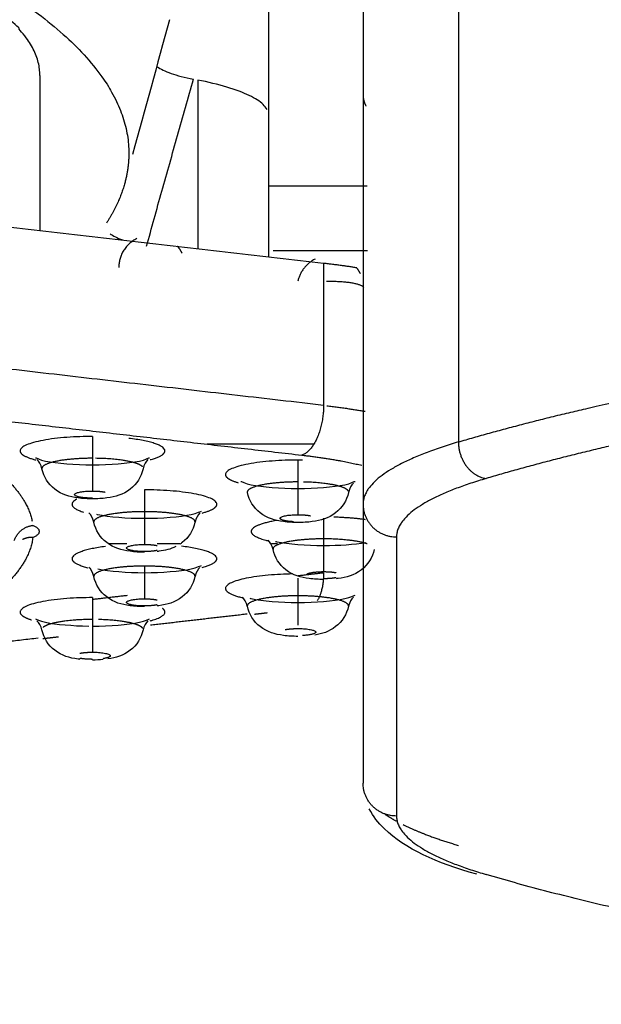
# Model space of a CAD drawing. Header units: millimetres. Extents: x 4946 to 6276, y -4769 to -3439.
# Tile 109 of 195: x 6044 to 6049, y -4070 to -4061. Entities that reach past the tile are written whole.
import ezdxf

# ---------------------------------------------------------------- set-up
doc = ezdxf.new("R2010")
doc.units = ezdxf.units.MM
doc.layers.add('ROXX_NEOmini_FIXTURE', color=7, linetype='Continuous', true_color=0x000000)

msp = doc.modelspace()

# ---------------------------------------------------------------- linework, layer by layer
at = {"layer": 'ROXX_NEOmini_FIXTURE', "color": 18, "lineweight": -3, "true_color": 0x000000}
for points, degree in [([(6047.7938, -4058.4881), (6047.7938, -4061.5748), (6047.7938, -4064.6616)], 2), ([(6046.9382, -4059.0457), (6046.9382, -4062.1325), (6046.9382, -4065.2193)], 2), ([(6046.0882, -4059.109), (6046.0882, -4060.4181), (6046.0882, -4061.7271)], 2), ([(6045.201, -4060.8747), (6045.0908, -4061.2772), (6044.9806, -4061.6797), (6044.8703, -4062.0822)], 3), ([(6045.0911, -4061.2962), (6045.1196, -4061.3172), (6045.2045, -4061.3578), (6045.3368, -4061.3923), (6045.4162, -4061.4081)], 3), ([(6044.0382, -4061.375), (6044.0382, -4062.0694), (6044.0382, -4062.7637)], 2), ([(6044.9951, -4062.907), (6045.0407, -4062.7428), (6045.1313, -4062.4127), (6045.2743, -4061.9138), (6045.3687, -4061.5772), (6045.4162, -4061.4081)], 3), ([(6045.4542, -4061.4157), (6045.4542, -4062.1712), (6045.4542, -4062.9267)], 2), ([(6046.0882, -4061.7271), (6046.0882, -4062.3634), (6046.0882, -4062.9997)], 2), ([(6039.9336, -4062.2912), (6043.2588, -4062.674), (6046.584, -4063.0567)], 2), ([(6046.9758, -4062.3677), (6046.532, -4062.3677), (6046.0882, -4062.3677)], 2), ([(6044.6681, -4062.7943), (6044.6938, -4062.8131), (6044.7312, -4062.8315), (6044.7782, -4062.8489)], 3), ([(6046.9776, -4062.9471), (6046.5547, -4062.9471), (6046.1317, -4062.9471)], 2), ([(6046.584, -4063.0567), (6046.584, -4063.695), (6046.584, -4064.3333)], 2), ([(6046.584, -4064.3333), (6043.4883, -4063.977), (6040.3926, -4063.6206)], 2), ([(6042.5142, -4064.3335), (6044.452, -4064.5565), (6046.3898, -4064.7796)], 2), ([(6045.5391, -4064.6785), (6046.0184, -4064.6785), (6046.4977, -4064.6785)], 2), ([(6044.0563, -4064.9021), (6044.0482, -4064.865), (6044.0289, -4064.8357), (6044.0121, -4064.8196)], 3), ([(6045.008, -4064.8196), (6044.9912, -4064.8357), (6044.9719, -4064.865), (6044.9639, -4064.9021)], 3), ([(6046.8513, -4065.0318), (6046.8345, -4065.0479), (6046.8152, -4065.0772), (6046.8071, -4065.1143)], 3), ([(6046.9382, -4065.2193), (6046.9382, -4066.4707), (6046.9382, -4067.722)], 2), ([(6044.5224, -4065.3809), (6044.5144, -4065.3438), (6044.4951, -4065.3145), (6044.4783, -4065.2984)], 3), ([(6045.4742, -4065.2984), (6045.4574, -4065.3145), (6045.4381, -4065.3438), (6045.43, -4065.3809)], 3), ([(6046.1302, -4065.6248), (6046.1221, -4065.5877), (6046.1028, -4065.5584), (6046.086, -4065.5422)], 3), ([(6047.2382, -4065.5132), (6047.2382, -4066.7646), (6047.2382, -4068.016)], 2), ([(6044.8173, -4065.5757), (6044.738, -4065.5757), (6044.6586, -4065.5757)], 2), ([(6045.2949, -4065.5757), (6045.1921, -4065.5757), (6045.0894, -4065.5757)], 2), ([(6046.1696, -4065.5757), (6046.1432, -4065.5757), (6046.1167, -4065.5757)], 2), ([(6046.584, -4065.5898), (6046.7227, -4065.5898), (6046.8616, -4065.5795), (6046.9634, -4065.563)], 3), ([(6044.5224, -4065.8687), (6044.5144, -4065.8316), (6044.4951, -4065.8022), (6044.4783, -4065.7861)], 3), ([(6044.5592, -4065.8003), (6044.6627, -4065.8205), (6044.8195, -4065.8337), (6044.9762, -4065.8337)], 3), ([(6045.4742, -4065.7861), (6045.4573, -4065.8022), (6045.438, -4065.8316), (6045.43, -4065.8687)], 3), ([(6046.584, -4065.8361), (6046.4697, -4065.8493), (6046.3553, -4065.8624)], 2), ([(6044.8209, -4066.0391), (6044.6665, -4066.0568), (6044.5121, -4066.0746)], 2), ([(6045.8995, -4066.1353), (6045.8915, -4066.0982), (6045.8722, -4066.0689), (6045.8554, -4066.0527)], 3), ([(6046.8513, -4066.0527), (6046.8345, -4066.0689), (6046.8152, -4066.0982), (6046.8071, -4066.1353)], 3), ([(6045.8974, -4066.2055), (6045.4635, -4066.2554), (6045.0295, -4066.3054)], 2), ([(6046.0766, -4066.1952), (6046.0202, -4066.2017), (6045.9638, -4066.2082)], 2), ([(6044.0563, -4066.3475), (6044.0482, -4066.3104), (6044.0289, -4066.281), (6044.0121, -4066.2649)], 3), ([(6045.008, -4066.2649), (6044.9912, -4066.281), (6044.9719, -4066.3104), (6044.9639, -4066.3475)], 3), ([(6044.0215, -4066.4214), (6043.4304, -4066.4895), (6042.8393, -4066.5575)], 2), ([(6044.2046, -4066.4107), (6044.1347, -4066.4187), (6044.0649, -4066.4268)], 2), ([(6044.6047, -4066.6127), (6044.5733, -4066.6157), (6044.5419, -4066.6172), (6044.5101, -4066.6171)], 3)]:
    msp.add_open_spline(points, degree=degree, dxfattribs=at)
for points, weights in [([(6044.0382, -4061.375), (6044.0382, -4059.7212), (6036.2325, -4059.1614)], [1, 0.802774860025, 0.962938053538]), ([(6042.4829, -4059.9796), (6044.8363, -4060.9736), (6044.8363, -4062.0728)], [1, 0.975788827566, 1]), ([(6046.9382, -4061.5485), (6046.9382, -4061.599), (6046.9638, -4061.6493)], [1, 0.992481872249, 0.987548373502]), ([(6044.8363, -4062.0728), (6044.8363, -4062.2066), (6044.7997, -4062.3402)], [1, 0.999628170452, 1]), ([(6044.7997, -4062.3402), (6044.7504, -4062.5201), (6044.635, -4062.6988)], [1, 0.999325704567, 1]), ([(6044.9074, -4062.8375), (6044.7458, -4062.9199), (6044.7458, -4063.0984)], [0.873837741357, 0.799050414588, 1]), ([(6045.3142, -4062.967), (6045.2973, -4062.9338), (6045.2724, -4062.9058)], [0.876110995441, 0.858478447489, 0.85462869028]), ([(6046.5074, -4063.0217), (6046.3833, -4063.0849), (6046.353, -4063.2187)], [0.873837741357, 0.815255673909, 0.92586110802]), ([(6046.584, -4063.0567), (6046.739, -4063.0746), (6046.8784, -4063.0969)], [1, 0.9797790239, 0.965662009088]), ([(6046.9142, -4063.1512), (6046.8994, -4063.1221), (6046.8784, -4063.0969)], [0.876110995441, 0.86064073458, 0.855780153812]), ([(6046.6458, -4063.2227), (6046.6273, -4063.2227), (6046.609, -4063.2232)], [1, 0.975113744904, 0.954456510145]), ([(6046.9443, -4063.2765), (6046.9169, -4063.2227), (6046.6458, -4063.2227)], [0.961778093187, 0.727660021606, 1]), ([(6047.7938, -4064.6616), (6049.0774, -4064.2824), (6050.8382, -4063.9891)], [1, 0.990142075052, 1]), ([(6046.584, -4064.3333), (6046.584, -4064.7128), (6046.3898, -4064.7796)], [1, 0.707140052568, 1]), ([(6046.613, -4064.3367), (6046.7963, -4064.3585), (6046.9565, -4064.3866)], [0.996179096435, 0.972932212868, 0.958240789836]), ([(6051.0712, -4064.3222), (6049.3174, -4064.6124), (6048.0425, -4064.989)], [1, 0.989907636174, 1]), ([(6044.5101, -4064.612), (6044.5101, -4064.6445), (6044.5101, -4064.8078)], [1, 0.774573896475, 1]), ([(6047.7938, -4064.6616), (6046.9382, -4064.9143), (6046.9382, -4065.2193)], [1, 0.956262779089, 1]), ([(6047.7938, -4064.6616), (6047.7938, -4064.9556), (6048.0425, -4064.989)], [1, 0.707106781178, 1]), ([(6044.5101, -4064.8078), (6044.5101, -4065.0528), (6044.5101, -4065.1016)], [1, 0.774586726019, 1]), ([(6046.3961, -4064.8244), (6046.3747, -4064.8241), (6046.3533, -4064.8241)], [0.974326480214, 0.98654515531, 1]), ([(6046.3533, -4064.8241), (6046.3534, -4064.8567), (6046.3534, -4065.02)], [1, 0.774575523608, 1]), ([(6046.3898, -4064.7796), (6046.7005, -4064.8153), (6046.9264, -4064.8709)], [1, 0.952698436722, 0.938780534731]), ([(6043.7434, -4064.9995), (6043.9317, -4065.1845), (6043.9686, -4065.3731)], [1, 0.99643610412, 0.999363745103]), ([(6046.3534, -4065.02), (6046.3533, -4065.265), (6046.3533, -4065.3138)], [1, 0.774587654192, 1]), ([(6048.0425, -4064.989), (6047.2382, -4065.2266), (6047.2382, -4065.5132)], [1, 0.956262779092, 1]), ([(6044.5101, -4065.1016), (6044.5764, -4065.1016), (6044.6233, -4065.111)], [1, 0.923878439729, 1]), ([(6044.9762, -4065.0908), (6044.9762, -4065.1233), (6044.9762, -4065.2866)], [1, 0.774573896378, 1]), ([(6044.9762, -4065.2866), (6044.9762, -4065.5316), (6044.9762, -4065.5804)], [1, 0.774586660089, 1]), ([(6046.9382, -4065.2193), (6046.9382, -4065.5132), (6047.2382, -4065.5132)], [1, 0.707106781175, 1]), ([(6046.3533, -4065.3138), (6046.4196, -4065.3138), (6046.4665, -4065.3231)], [1, 0.923878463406, 1]), ([(6046.584, -4065.346), (6046.584, -4065.3972), (6046.584, -4065.5305)], [0.942940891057, 0.808086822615, 1]), ([(6046.9615, -4065.3587), (6046.8327, -4065.3404), (6046.6761, -4065.3359)], [0.85944333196, 0.877174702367, 0.948285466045]), ([(6043.8066, -4065.546), (6043.8532, -4065.4211), (6043.9743, -4065.41)], [0.935773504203, 0.804859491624, 1]), ([(6043.9743, -4065.5184), (6044.0997, -4065.4642), (6043.9743, -4065.41)], [1, 0.908233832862, 1]), ([(6043.9743, -4065.5184), (6043.9502, -4065.7258), (6043.7434, -4065.929)], [1, 0.996086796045, 1]), ([(6043.9743, -4065.5184), (6043.9245, -4065.5139), (6043.8817, -4065.5374)], [1, 0.964385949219, 1]), ([(6046.584, -4065.5305), (6046.584, -4065.7755), (6046.584, -4065.8243)], [1, 0.774587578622, 1]), ([(6044.9762, -4065.5804), (6045.0425, -4065.5804), (6045.0894, -4065.5898)], [1, 0.923874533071, 1]), ([(6045.0894, -4065.6349), (6045.0439, -4065.644), (6044.9795, -4065.6442)], [1, 0.925941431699, 0.995978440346]), ([(6044.9762, -4065.7744), (6044.9762, -4066.0193), (6044.9762, -4066.0681)], [1, 0.774629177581, 1]), ([(6046.3533, -4065.8839), (6046.3533, -4065.9439), (6046.3533, -4066.041)], [0.898030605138, 0.852436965, 1]), ([(6046.4349, -4065.8446), (6046.4747, -4065.8243), (6046.584, -4065.8243)], [0.890907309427, 0.779596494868, 1]), ([(6046.584, -4065.8361), (6046.584, -4065.9946), (6046.5265, -4066.0862)], [1, 0.873062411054, 0.895186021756]), ([(6046.584, -4065.8243), (6046.6503, -4065.8243), (6046.6972, -4065.8336)], [1, 0.923878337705, 1]), ([(6046.6972, -4065.8788), (6046.6503, -4065.8881), (6046.584, -4065.8881)], [1, 0.923878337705, 1]), ([(6044.5101, -4066.0573), (6044.5101, -4066.0899), (6044.5101, -4066.2532)], [1, 0.774535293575, 1]), ([(6044.9762, -4066.0681), (6045.0425, -4066.0681), (6045.0894, -4066.0775)], [1, 0.923876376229, 1]), ([(6046.3533, -4066.041), (6046.3533, -4066.2205), (6046.3533, -4066.3052)], [1, 0.824296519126, 0.92255782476]), ([(6045.0894, -4066.1226), (6045.0425, -4066.132), (6044.9762, -4066.132)], [1, 0.923876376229, 1]), ([(6044.5101, -4066.2532), (6044.5101, -4066.4981), (6044.5101, -4066.5469)], [1, 0.77462914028, 1]), ([(6046.2401, -4066.3441), (6046.287, -4066.3348), (6046.3533, -4066.3348)], [1, 0.923879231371, 1]), ([(6044.3969, -4066.5563), (6044.4437, -4066.5469), (6044.5101, -4066.5469)], [1, 0.923879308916, 1]), ([(6044.5101, -4066.6108), (6044.4438, -4066.6108), (6044.3969, -4066.6014)], [1, 0.923879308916, 1]), ([(6047.2382, -4068.016), (6046.9382, -4068.016), (6046.9382, -4067.722)], [1, 0.707106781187, 1]), ([(6047.2382, -4068.016), (6047.2382, -4068.3027), (6048.0425, -4068.5402)], [1, 0.956262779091, 1]), ([(6047.2979, -4068.0933), (6047.4961, -4068.1918), (6047.7938, -4068.2797)], [0.979892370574, 0.984337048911, 1]), ([(6055.2363, -4069.7044), (6050.7514, -4069.3404), (6048.0425, -4068.5402)], [1, 0.956723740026, 1])]:
    msp.add_rational_spline(points, weights, degree=2, dxfattribs=at)
for points, knots in [([(6046.0764, -4061.6812), (6046.0681, -4061.6649), (6046.0322, -4061.6194), (6045.9326, -4061.5555), (6045.7235, -4061.4762), (6045.5503, -4061.4349), (6045.4542, -4061.4157)], [0.206926, 0.206926, 0.206926, 0.206926, 0.434159, 0.868317, 1.302476, 1.736634, 1.736634, 1.736634, 1.736634]), ([(6043.9972, -4064.8029), (6043.9989, -4064.7996), (6044.0382, -4064.8228), (6044.0895, -4064.833), (6044.193, -4064.8537), (6044.3516, -4064.8671), (6044.5101, -4064.8671)], [3.4701677, 3.4701677, 3.4701677, 3.4701677, 3.7437262, 3.7437262, 3.7437262, 4.2349399, 4.2349399, 4.2349399, 4.2349399]), ([(6044.5101, -4064.8671), (6044.6685, -4064.8671), (6044.8271, -4064.8537), (6044.9306, -4064.833), (6044.9819, -4064.8228), (6045.0212, -4064.7996), (6045.0229, -4064.8029)], [0, 0, 0, 0, 0.4912143, 0.4912143, 0.4912143, 0.7647728, 0.7647728, 0.7647728, 0.7647728]), ([(6044.5101, -4065.1717), (6044.4665, -4065.1719), (6044.4237, -4065.1691), (6044.3806, -4065.1633), (6044.305, -4065.1532), (6044.2372, -4065.1357), (6044.1713, -4065.0847), (6044.1128, -4065.0394), (6044.0716, -4064.9748), (6044.0564, -4064.9021)], [0.0866116, 0.0866116, 0.0866116, 0.0866116, 0.2229555, 0.2229555, 0.2229555, 0.4719088, 0.4719088, 0.4719088, 0.7036889, 0.7036889, 0.7036889, 0.7036889]), ([(6044.9637, -4064.9021), (6044.9485, -4064.9748), (6044.9073, -4065.0394), (6044.8488, -4065.0847), (6044.783, -4065.1357), (6044.7151, -4065.1532), (6044.6395, -4065.1633), (6044.5965, -4065.1691), (6044.5536, -4065.1719), (6044.5101, -4065.1717)], [0.0658497, 0.0658497, 0.0658497, 0.0658497, 0.2976322, 0.2976322, 0.2976322, 0.5465801, 0.5465801, 0.5465801, 0.6829388, 0.6829388, 0.6829388, 0.6829388]), ([(6045.8405, -4065.0151), (6045.8422, -4065.0118), (6045.8815, -4065.035), (6045.9328, -4065.0452), (6046.0363, -4065.0658), (6046.1948, -4065.0793), (6046.3533, -4065.0793)], [3.4701677, 3.4701677, 3.4701677, 3.4701677, 3.7437262, 3.7437262, 3.7437262, 4.23494, 4.23494, 4.23494, 4.23494]), ([(6046.3533, -4065.0793), (6046.5118, -4065.0793), (6046.6704, -4065.0658), (6046.7739, -4065.0452), (6046.8252, -4065.035), (6046.8645, -4065.0118), (6046.8662, -4065.0151)], [0, 0, 0, 0, 0.4912143, 0.4912143, 0.4912143, 0.7647728, 0.7647728, 0.7647728, 0.7647728]), ([(6046.3533, -4065.3839), (6046.3098, -4065.384), (6046.2669, -4065.3813), (6046.2239, -4065.3755), (6046.1483, -4065.3653), (6046.0804, -4065.3479), (6046.0146, -4065.2968), (6045.9561, -4065.2515), (6045.9149, -4065.187), (6045.8997, -4065.1142)], [0.0866099, 0.0866099, 0.0866099, 0.0866099, 0.2229549, 0.2229549, 0.2229549, 0.4719092, 0.4719092, 0.4719092, 0.7036887, 0.7036887, 0.7036887, 0.7036887]), ([(6046.807, -4065.1142), (6046.7918, -4065.187), (6046.7506, -4065.2515), (6046.6921, -4065.2968), (6046.6263, -4065.3479), (6046.5584, -4065.3653), (6046.4828, -4065.3755), (6046.4397, -4065.3813), (6046.3969, -4065.384), (6046.3533, -4065.3839)], [0.0658496, 0.0658496, 0.0658496, 0.0658496, 0.2976313, 0.2976313, 0.2976313, 0.5465805, 0.5465805, 0.5465805, 0.6829395, 0.6829395, 0.6829395, 0.6829395]), ([(6044.9762, -4065.3459), (6045.1347, -4065.3459), (6045.2933, -4065.3325), (6045.3967, -4065.3118), (6045.4481, -4065.3016), (6045.4873, -4065.2784), (6045.4891, -4065.2817)], [0, 0, 0, 0, 0.4912143, 0.4912143, 0.4912143, 0.7647728, 0.7647728, 0.7647728, 0.7647728]), ([(6044.5458, -4065.3097), (6044.549, -4065.3104), (6044.5523, -4065.3112), (6044.5557, -4065.3118), (6044.6592, -4065.3325), (6044.8177, -4065.3459), (6044.9762, -4065.3459)], [3.7258679, 3.7258679, 3.7258679, 3.7258679, 3.7437262, 3.7437262, 3.7437262, 4.23494, 4.23494, 4.23494, 4.23494]), ([(6044.9762, -4065.6505), (6044.9326, -4065.6506), (6044.8898, -4065.6479), (6044.8468, -4065.6421), (6044.7711, -4065.632), (6044.7033, -4065.6145), (6044.6374, -4065.5634), (6044.579, -4065.5181), (6044.5378, -4065.4536), (6044.5226, -4065.3809)], [0.0866159, 0.0866159, 0.0866159, 0.0866159, 0.2229547, 0.2229547, 0.2229547, 0.4719092, 0.4719092, 0.4719092, 0.7036879, 0.7036879, 0.7036879, 0.7036879]), ([(6045.4299, -4065.3809), (6045.4147, -4065.4536), (6045.3735, -4065.5181), (6045.315, -4065.5634), (6045.3085, -4065.5685), (6045.302, -4065.5732), (6045.2954, -4065.5776)], [0.0658502, 0.0658502, 0.0658502, 0.0658502, 0.2976346, 0.2976346, 0.2976346, 0.3221894, 0.3221894, 0.3221894, 0.3221894]), ([(6045.2593, -4065.5989), (6045.2107, -4065.6237), (6045.1602, -4065.6348), (6045.1057, -4065.6421), (6045.1006, -4065.6428), (6045.0955, -4065.6435), (6045.0905, -4065.6441)], [0.3671113, 0.3671113, 0.3671113, 0.3671113, 0.5465808, 0.5465808, 0.5465808, 0.5626175, 0.5626175, 0.5626175, 0.5626175]), ([(6046.584, -4065.8944), (6046.5404, -4065.8945), (6046.4976, -4065.8918), (6046.4545, -4065.886), (6046.3789, -4065.8758), (6046.3111, -4065.8584), (6046.2452, -4065.8073), (6046.1867, -4065.762), (6046.1455, -4065.6975), (6046.1303, -4065.6247)], [0.0866102, 0.0866102, 0.0866102, 0.0866102, 0.2229548, 0.2229548, 0.2229548, 0.4719092, 0.4719092, 0.4719092, 0.7036886, 0.7036886, 0.7036886, 0.7036886]), ([(6046.1521, -4065.5532), (6046.1558, -4065.5541), (6046.1596, -4065.5549), (6046.1635, -4065.5557), (6046.2669, -4065.5763), (6046.4255, -4065.5898), (6046.584, -4065.5898)], [3.7231582, 3.7231582, 3.7231582, 3.7231582, 3.7437262, 3.7437262, 3.7437262, 4.23494, 4.23494, 4.23494, 4.23494]), ([(6047.0376, -4065.6247), (6047.0224, -4065.6975), (6046.9812, -4065.762), (6046.9228, -4065.8073), (6046.8569, -4065.8584), (6046.7891, -4065.8758), (6046.7134, -4065.886), (6046.7084, -4065.8867), (6046.7033, -4065.8873), (6046.6982, -4065.8879)], [0.0658497, 0.0658497, 0.0658497, 0.0658497, 0.2976314, 0.2976314, 0.2976314, 0.5465806, 0.5465806, 0.5465806, 0.5626148, 0.5626148, 0.5626148, 0.5626148]), ([(6044.9762, -4065.8337), (6045.1347, -4065.8337), (6045.2933, -4065.8202), (6045.3967, -4065.7996), (6045.4481, -4065.7893), (6045.4873, -4065.7661), (6045.4891, -4065.7694)], [0, 0, 0, 0, 0.4912143, 0.4912143, 0.4912143, 0.7647728, 0.7647728, 0.7647728, 0.7647728]), ([(6044.9762, -4066.1383), (6044.9326, -4066.1384), (6044.8898, -4066.1357), (6044.8468, -4066.1299), (6044.7711, -4066.1197), (6044.7033, -4066.1022), (6044.6374, -4066.0512), (6044.579, -4066.0059), (6044.5378, -4065.9413), (6044.5226, -4065.8686)], [0.0866065, 0.0866065, 0.0866065, 0.0866065, 0.2229502, 0.2229502, 0.2229502, 0.4718965, 0.4718965, 0.4718965, 0.703653, 0.703653, 0.703653, 0.703653]), ([(6045.4299, -4065.8686), (6045.4147, -4065.9413), (6045.3735, -4066.0059), (6045.315, -4066.0512), (6045.2491, -4066.1022), (6045.1813, -4066.1197), (6045.1057, -4066.1299), (6045.1006, -4066.1305), (6045.0956, -4066.1312), (6045.0905, -4066.1318)], [0.0658509, 0.0658509, 0.0658509, 0.0658509, 0.2976151, 0.2976151, 0.2976151, 0.5465508, 0.5465508, 0.5465508, 0.5625762, 0.5625762, 0.5625762, 0.5625762]), ([(6045.9208, -4066.0635), (6045.9247, -4066.0645), (6045.9287, -4066.0654), (6045.9328, -4066.0662), (6046.0363, -4066.0868), (6046.1948, -4066.1003), (6046.3533, -4066.1003)], [3.7220225, 3.7220225, 3.7220225, 3.7220225, 3.7437262, 3.7437262, 3.7437262, 4.2349397, 4.2349397, 4.2349397, 4.2349397]), ([(6046.3533, -4066.1003), (6046.5118, -4066.1003), (6046.6704, -4066.0868), (6046.7739, -4066.0662), (6046.8252, -4066.056), (6046.8645, -4066.0328), (6046.8662, -4066.0361)], [0, 0, 0, 0, 0.4912143, 0.4912143, 0.4912143, 0.7647728, 0.7647728, 0.7647728, 0.7647728]), ([(6046.3533, -4066.4049), (6046.3098, -4066.405), (6046.2669, -4066.4023), (6046.2239, -4066.3965), (6046.1483, -4066.3863), (6046.0804, -4066.3688), (6046.0146, -4066.3178), (6045.9561, -4066.2725), (6045.9149, -4066.208), (6045.8997, -4066.1353)], [0.0866054, 0.0866054, 0.0866054, 0.0866054, 0.2229503, 0.2229503, 0.2229503, 0.4718965, 0.4718965, 0.4718965, 0.7036536, 0.7036536, 0.7036536, 0.7036536]), ([(6046.807, -4066.1353), (6046.7918, -4066.208), (6046.7506, -4066.2725), (6046.6921, -4066.3178), (6046.6327, -4066.3638), (6046.5717, -4066.3826), (6046.5048, -4066.3933)], [0.0658505, 0.0658505, 0.0658505, 0.0658505, 0.297612, 0.297612, 0.297612, 0.5221427, 0.5221427, 0.5221427, 0.5221427]), ([(6043.9972, -4066.2482), (6043.9989, -4066.2449), (6044.0382, -4066.2681), (6044.0895, -4066.2784), (6044.1856, -4066.2975), (6044.3292, -4066.3105), (6044.4761, -4066.3123)], [3.4701677, 3.4701677, 3.4701677, 3.4701677, 3.7437262, 3.7437262, 3.7437262, 4.1997904, 4.1997904, 4.1997904, 4.1997904]), ([(6044.5101, -4066.3125), (6044.6685, -4066.3125), (6044.8271, -4066.299), (6044.9306, -4066.2784), (6044.9819, -4066.2681), (6045.0212, -4066.2449), (6045.0229, -4066.2482)], [0, 0, 0, 0, 0.4912143, 0.4912143, 0.4912143, 0.7647728, 0.7647728, 0.7647728, 0.7647728]), ([(6044.3999, -4066.6111), (6044.3935, -4066.6103), (6044.387, -4066.6095), (6044.3806, -4066.6087), (6044.305, -4066.5985), (6044.2372, -4066.581), (6044.1713, -4066.53), (6044.1128, -4066.4847), (6044.0716, -4066.4201), (6044.0564, -4066.3474)], [0.2026101, 0.2026101, 0.2026101, 0.2026101, 0.2229509, 0.2229509, 0.2229509, 0.4718962, 0.4718962, 0.4718962, 0.7036539, 0.7036539, 0.7036539, 0.7036539]), ([(6044.9637, -4066.3474), (6044.9485, -4066.4201), (6044.9073, -4066.4847), (6044.8488, -4066.53), (6044.7855, -4066.5791), (6044.7203, -4066.5971), (6044.6482, -4066.6075)], [0.0658508, 0.0658508, 0.0658508, 0.0658508, 0.2976137, 0.2976137, 0.2976137, 0.5370092, 0.5370092, 0.5370092, 0.5370092])]:
    msp.add_open_spline(points, degree=3, knots=knots, dxfattribs=at)
for points, weights, knots in [([(6044.5101, -4064.612), (6043.8601, -4064.612), (6043.8601, -4064.7416), (6043.8601, -4064.7871), (6044.0027, -4064.8226)], [1, 0.707106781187, 1, 0.873027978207, 0.856143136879], [-2.042035, -2.042035, -2.042035, -1.021018, -1.021018, -0.578397, -0.578397, -0.578397]), ([(6045.0274, -4064.82), (6045.1601, -4064.7852), (6045.1601, -4064.7416), (6045.1601, -4064.6667), (6044.8351, -4064.6293)], [0.857458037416, 0.877466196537, 1, 0.807010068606, 0.868345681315], [-1.448167, -1.448167, -1.448167, -1.021018, -1.021018, -0.34826, -0.34826, -0.34826]), ([(6044.5101, -4064.8078), (6044.3165, -4064.8078), (6044.1825, -4064.8357), (6044.0484, -4064.8635), (6044.0564, -4064.9021)], [1, 0.919881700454, 1, 0.919881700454, 1], [-1.426365, -1.426365, -1.426365, -1.0603945, -1.0603945, -0.694424, -0.694424, -0.694424]), ([(6044.9589, -4064.8847), (6044.9372, -4064.8564), (6044.8377, -4064.8357), (6044.715, -4064.8102), (6044.5381, -4064.808)], [0.970615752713, 0.939273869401, 1, 0.926166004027, 0.988435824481], [-0.6433532, -0.6433532, -0.6433532, -0.3659451, -0.3659451, -0.0286579, -0.0286579, -0.0286579]), ([(6046.3533, -4064.8241), (6045.7033, -4064.8241), (6045.7033, -4064.9537), (6045.7033, -4064.994), (6045.8178, -4065.0272)], [1, 0.707106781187, 1, 0.885962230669, 0.86072551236], [-2.042035, -2.042035, -2.042035, -1.021018, -1.021018, -0.623485, -0.623485, -0.623485]), ([(6046.3534, -4065.02), (6046.1598, -4065.02), (6046.0257, -4065.0478), (6045.8917, -4065.0757), (6045.8997, -4065.1143)], [1, 0.919881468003, 1, 0.919881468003, 1], [-1.4263737, -1.4263737, -1.4263737, -1.0604025, -1.0604025, -0.6944313, -0.6944313, -0.6944313]), ([(6046.8051, -4065.1014), (6046.7892, -4065.0704), (6046.681, -4065.0478), (6046.5668, -4065.0241), (6046.403, -4065.0205)], [0.97642205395, 0.934257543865, 1, 0.930965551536, 0.980915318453], [-0.666269, -0.666269, -0.666269, -0.3659453, -0.3659453, -0.0505831, -0.0505831, -0.0505831]), ([(6044.5101, -4065.1654), (6044.35, -4065.1654), (6044.35, -4065.1335), (6044.35, -4065.1016), (6044.5101, -4065.1016)], [1, 0.70711081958, 1, 0.70711081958, 1], [0, 0, 0, 0.2514492, 0.2514492, 0.5028984, 0.5028984, 0.5028984]), ([(6045.4935, -4065.2988), (6045.6262, -4065.264), (6045.6262, -4065.2203), (6045.6262, -4065.0908), (6044.9762, -4065.0908)], [0.857458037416, 0.877466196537, 1, 0.707106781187, 1], [-1.448167, -1.448167, -1.448167, -1.021018, -1.021018, 0, 0, 0]), ([(6044.3709, -4065.1731), (6044.3262, -4065.1959), (6044.3262, -4065.2203), (6044.3262, -4065.2585), (6044.4301, -4065.2906)], [0.89090483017, 0.927512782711, 1, 0.891194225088, 0.863228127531], [-1.273706, -1.273706, -1.273706, -1.0210176, -1.0210176, -0.6417237, -0.6417237, -0.6417237]), ([(6044.9762, -4065.2866), (6044.7827, -4065.2866), (6044.6486, -4065.3145), (6044.5146, -4065.3423), (6044.5226, -4065.3809)], [1, 0.919881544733, 1, 0.919881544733, 1], [-1.4263733, -1.4263733, -1.4263733, -1.0604024, -1.0604024, -0.6944315, -0.6944315, -0.6944315]), ([(6045.4299, -4065.3809), (6045.4378, -4065.3423), (6045.3038, -4065.3145), (6045.1698, -4065.2866), (6044.9762, -4065.2866)], [1, 0.919892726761, 1, 0.919892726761, 1], [-0.73189, -0.73189, -0.73189, -0.365945, -0.365945, 0, 0, 0]), ([(6046.1671, -4065.3648), (6045.934, -4065.4036), (6045.934, -4065.4642), (6045.934, -4065.5126), (6046.093, -4065.5491)], [0.855248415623, 0.837798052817, 1, 0.866066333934, 0.854622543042], [-1.586449, -1.586449, -1.586449, -1.021018, -1.021018, -0.554129, -0.554129, -0.554129]), ([(6046.3125, -4065.3765), (6046.1933, -4065.3703), (6046.1933, -4065.3457), (6046.1933, -4065.3138), (6046.3533, -4065.3138)], [0.915748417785, 0.758120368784, 1, 0.707110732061, 1], [0.043793, 0.043793, 0.043793, 0.2514522, 0.2514522, 0.5029044, 0.5029044, 0.5029044]), ([(6046.584, -4065.5305), (6046.3904, -4065.5305), (6046.2564, -4065.5583), (6046.1224, -4065.5862), (6046.1303, -4065.6247)], [1, 0.919881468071, 1, 0.919881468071, 1], [-1.4263737, -1.4263737, -1.4263737, -1.0604025, -1.0604025, -0.6944313, -0.6944313, -0.6944313]), ([(6046.9752, -4065.5751), (6046.9483, -4065.566), (6046.9116, -4065.5583), (6046.7776, -4065.5305), (6046.584, -4065.5305)], [0.966948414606, 0.976693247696, 1, 0.919892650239, 1], [-0.4724149, -0.4724149, -0.4724149, -0.3659453, -0.3659453, 0, 0, 0]), ([(6044.6256, -4065.599), (6044.3262, -4065.6372), (6044.3262, -4065.7081), (6044.3262, -4065.7536), (6044.469, -4065.7891)], [0.863554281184, 0.815283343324, 1, 0.872982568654, 0.856131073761], [-1.664935, -1.664935, -1.664935, -1.021018, -1.021018, -0.578238, -0.578238, -0.578238]), ([(6044.9762, -4065.6442), (6044.8161, -4065.6442), (6044.8161, -4065.6123), (6044.8161, -4065.5804), (6044.9762, -4065.5804)], [1, 0.707125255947, 1, 0.707125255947, 1], [0, 0, 0, 0.2514441, 0.2514441, 0.5028883, 0.5028883, 0.5028883]), ([(6045.4935, -4065.7865), (6045.6262, -4065.7518), (6045.6262, -4065.7081), (6045.6262, -4065.6346), (6045.3097, -4065.5968)], [0.857458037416, 0.877466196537, 1, 0.809722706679, 0.866671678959], [-1.448167, -1.448167, -1.448167, -1.021018, -1.021018, -0.357716, -0.357716, -0.357716]), ([(6044.9762, -4065.7744), (6044.7826, -4065.7744), (6044.6486, -4065.8022), (6044.5146, -4065.8301), (6044.5226, -4065.8686)], [1, 0.91989052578, 1, 0.91989052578, 1], [-1.4262951, -1.4262951, -1.4262951, -1.060349, -1.060349, -0.6944028, -0.6944028, -0.6944028]), ([(6045.4299, -4065.8686), (6045.4378, -4065.8301), (6045.3038, -4065.8022), (6045.1698, -4065.7744), (6044.9762, -4065.7744)], [1, 0.919888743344, 1, 0.919888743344, 1], [-0.7319006, -0.7319006, -0.7319006, -0.3659503, -0.3659503, 0, 0, 0]), ([(6046.3063, -4065.8455), (6045.7033, -4065.8542), (6045.7033, -4065.9747), (6045.7033, -4066.0227), (6045.8601, -4066.0591)], [0.9719291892, 0.721888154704, 1, 0.867030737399, 0.854793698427], [-1.990508, -1.990508, -1.990508, -1.021018, -1.021018, -0.55749, -0.55749, -0.55749]), ([(6044.5101, -4066.0573), (6043.8601, -4066.0573), (6043.8601, -4066.1869), (6043.8601, -4066.225), (6043.9637, -4066.2571)], [1, 0.707106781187, 1, 0.891358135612, 0.863312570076], [-2.042035, -2.042035, -2.042035, -1.021018, -1.021018, -0.642295, -0.642295, -0.642295]), ([(6044.9762, -4066.132), (6044.8161, -4066.132), (6044.8161, -4066.1001), (6044.8161, -4066.0681), (6044.9762, -4066.0681)], [1, 0.707118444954, 1, 0.707118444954, 1], [0, 0, 0, 0.2514732, 0.2514732, 0.5029463, 0.5029463, 0.5029463]), ([(6046.3533, -4066.041), (6046.1598, -4066.041), (6046.0257, -4066.0689), (6045.8917, -4066.0967), (6045.8997, -4066.1353)], [1, 0.91989045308, 1, 0.91989045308, 1], [-1.4262955, -1.4262955, -1.4262955, -1.060349, -1.060349, -0.6944026, -0.6944026, -0.6944026]), ([(6046.807, -4066.1353), (6046.815, -4066.0967), (6046.6809, -4066.0689), (6046.5469, -4066.041), (6046.3533, -4066.041)], [1, 0.919888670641, 1, 0.919888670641, 1], [-0.7319011, -0.7319011, -0.7319011, -0.3659505, -0.3659505, 0, 0, 0]), ([(6045.0274, -4066.2653), (6045.1601, -4066.2306), (6045.1601, -4066.1869), (6045.1601, -4066.1703), (6045.139, -4066.1542)], [0.857458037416, 0.877466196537, 1, 0.94957763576, 0.916515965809], [-1.448167, -1.448167, -1.448167, -1.0210176, -1.0210176, -0.8452467, -0.8452467, -0.8452467]), ([(6044.5101, -4066.2532), (6044.3165, -4066.2532), (6044.1825, -4066.281), (6044.0932, -4066.2996), (6044.0662, -4066.3247)], [1, 0.919890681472, 1, 0.945181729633, 0.965387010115], [-1.4262868, -1.4262868, -1.4262868, -1.0603411, -1.0603411, -0.8099269, -0.8099269, -0.8099269]), ([(6044.9618, -4066.3346), (6044.946, -4066.3035), (6044.8377, -4066.281), (6044.7255, -4066.2577), (6044.5647, -4066.2538)], [0.976424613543, 0.934251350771, 1, 0.932067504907, 0.979345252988], [-0.6662917, -0.6662917, -0.6662917, -0.3659504, -0.3659504, -0.0556333, -0.0556333, -0.0556333]), ([(6046.3533, -4066.3348), (6046.5134, -4066.3348), (6046.5134, -4066.3667), (6046.5134, -4066.391), (6046.3957, -4066.3975)], [1, 0.707107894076, 1, 0.759978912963, 0.913345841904], [0, 0, 0, 0.2514794, 0.2514794, 0.4575633, 0.4575633, 0.4575633]), ([(6044.5101, -4066.5469), (6044.6702, -4066.5469), (6044.6702, -4066.5789), (6044.6702, -4066.5952), (6044.6035, -4066.6048)], [1, 0.707107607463, 1, 0.824846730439, 0.859181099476], [0, 0, 0, 0.2514769, 0.2514769, 0.4018632, 0.4018632, 0.4018632])]:
    msp.add_rational_spline(points, weights, degree=2, knots=knots, dxfattribs=at)
at = {"layer": 'ROXX_NEOmini_FIXTURE', "color": 18, "true_color": 0x000000}
msp.add_open_spline([(6047.9585, -4068.5384), (6047.5928, -4068.4351), (6047.3195, -4068.3121), (6047.1288, -4068.1292), (6047.0754, -4068.078), (6047.0282, -4068.019), (6046.9941, -4067.9521)], degree=3, knots=[4.614977, 4.614977, 4.614977, 4.614977, 6.525205, 6.525205, 6.525205, 7.045137, 7.045137, 7.045137, 7.045137], dxfattribs=at)
msp.add_open_spline([(6047.9585, -4068.5384), (6047.5928, -4068.4351), (6047.3195, -4068.3121), (6047.1288, -4068.1292), (6047.0754, -4068.078), (6047.0282, -4068.019), (6046.9941, -4067.9521)], degree=3, knots=[4.614977, 4.614977, 4.614977, 4.614977, 6.525205, 6.525205, 6.525205, 7.045137, 7.045137, 7.045137, 7.045137], dxfattribs=at)
msp.add_rational_spline([(6047.1323, -4067.9971), (6047.1799, -4068.0302), (6047.2389, -4068.0625)], [0.978204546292, 0.977912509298, 0.978786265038], degree=2, dxfattribs=at)
msp.add_rational_spline([(6047.1323, -4067.9971), (6047.1799, -4068.0302), (6047.2389, -4068.0625)], [0.978204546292, 0.977912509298, 0.978786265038], degree=2, dxfattribs=at)

doc.saveas('drawing.dxf')
